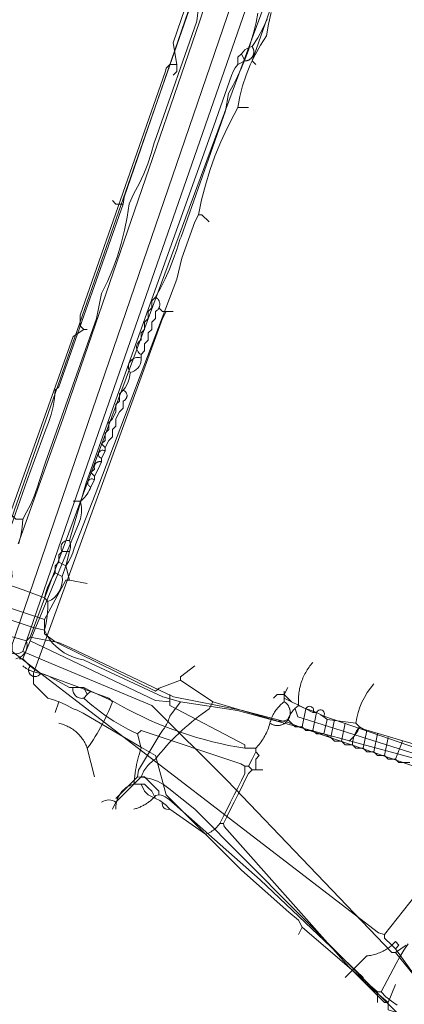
# Model space of a CAD drawing. Header units: inches. Extents: x 158416 to 160804, y 432611 to 437652.
# Tile 124 of 193: x 158468 to 158504, y 436233 to 436325. Entities that reach past the tile are written whole.
import ezdxf

# ---------------------------------------------------------------- set-up
doc = ezdxf.new("R2010")
doc.units = ezdxf.units.IN
doc.header["$MEASUREMENT"] = 0
doc.linetypes.add('COPIER_315', pattern=[0])
doc.linetypes.add('DASHDOT', pattern=[0])
for name, color, linetype in [('4.1-RIOOL-BESTAAND', 251, 'Continuous'), ('4.2-K&L-LAAGSPANNING', 10, 'Continuous'), ('4.2-K&L-LAGEDRUK GAS', 42, 'Continuous'), ('4.2-K&L-MIDDENSPANNING', 10, 'Continuous'), ('4.2-K&L-SIGNAAL KPN', 94, 'Continuous'), ('4.2-K&L-SIGNAAL UPC', 222, 'Continuous'), ('4.2-K&L-WATERLEIDING', 150, 'Continuous')]:
    doc.layers.add(name, color=color, linetype=linetype)

msp = doc.modelspace()

# ---------------------------------------------------------------- linework, layer by layer
at = {"layer": '4.1-RIOOL-BESTAAND', "color": 2, "linetype": 'COPIER_315', "lineweight": 0, "ltscale": 5}
for points in [[(158507, 436232.333, 0), (158502.667, 436238.333, 0), (158502.333, 436238.667, 0), (158501.667, 436239.333, 0), (158501.667, 436239.667, 0), (158501.102, 436239.82, 0), (158467, 436266, 0), (158467, 436266.667, 0), (158487.433, 436326.3, 0), (158495.333, 436349.333, 0), (158495.4, 436349.633, 0), (158496.882, 436353.696, 0), (158497, 436354.667, 0)], [(158501.667, 436239.667, 0), (158509.333, 436249.333, 0)], [(158498, 436235.667, 0), (158500, 436237.667, 0), (158500.122, 436237.68, 0), (158500.244, 436237.696, 0), (158500.365, 436237.717, 0), (158500.486, 436237.74, 0), (158500.606, 436237.768, 0), (158500.724, 436237.799, 0), (158500.842, 436237.834, 0), (158500.959, 436237.872, 0), (158501.075, 436237.913, 0), (158501.189, 436237.958, 0), (158501.302, 436238.007, 0), (158501.414, 436238.058, 0), (158501.523, 436238.113, 0), (158501.632, 436238.172, 0), (158501.738, 436238.233, 0), (158501.842, 436238.298, 0), (158501.945, 436238.366, 0), (158502.045, 436238.437, 0), (158502.144, 436238.51, 0), (158502.24, 436238.587, 0), (158502.333, 436238.667, 0), (158502.667, 436239, 0), (158503, 436238.667, 0), (158502.667, 436238.333, 0)]]:
    msp.add_polyline3d(points, dxfattribs=at)
at = {"layer": '4.2-K&L-LAAGSPANNING', "linetype": 'DASHDOT', "lineweight": 0, "ltscale": 2}
for p, q in [((158472.667, 436280), (158473.333, 436280)), ((158474, 436262), (158473.667, 436262.667)), ((158502, 436233.333), (158502.667, 436235))]:
    msp.add_line(p, q, dxfattribs=at)
for points in [[(158482, 436319.667, 0), (158482.333, 436320, 0), (158482.333, 436320.667, 0), (158482, 436322.667, 0), (158491.1, 436349.3, 0), (158491.433, 436350.3, 0), (158491.516, 436350.522, 0), (158491.615, 436350.737, 0), (158491.729, 436350.945, 0), (158491.858, 436351.144, 0), (158492, 436351.333, 0)], [(158474.333, 436281.333, 0), (158474.667, 436282, 0), (158474.667, 436282.333, 0), (158475, 436283, 0), (158475.333, 436283.667, 0), (158475.333, 436284, 0), (158475.667, 436284.667, 0), (158475.667, 436285, 0), (158475.333, 436285.333, 0), (158475.667, 436285.667, 0), (158475.667, 436286.333, 0), (158476, 436286.667, 0), (158476, 436287.333, 0), (158476.333, 436287.667, 0), (158476.667, 436288.333, 0), (158476.667, 436289, 0), (158477, 436289.333, 0), (158477, 436290, 0), (158477.333, 436290.333, 0), (158477.519, 436290.575, 0), (158477.676, 436290.835, 0), (158477.805, 436291.112, 0), (158477.902, 436291.4, 0), (158477.968, 436291.697, 0), (158478, 436292, 0), (158478.195, 436292.056, 0), (158478.378, 436292.142, 0), (158478.545, 436292.257, 0), (158478.691, 436292.397, 0), (158478.812, 436292.559, 0), (158478.906, 436292.739, 0), (158478.969, 436292.931, 0), (158479.001, 436293.131, 0), (158479, 436293.333, 0), (158479, 436293.667, 0), (158478.892, 436293.733, 0), (158478.796, 436293.816, 0), (158478.717, 436293.915, 0), (158478.655, 436294.025, 0), (158478.612, 436294.145, 0), (158478.591, 436294.27, 0), (158478.591, 436294.397, 0), (158478.612, 436294.522, 0), (158478.655, 436294.641, 0), (158478.717, 436294.752, 0), (158478.796, 436294.85, 0), (158478.892, 436294.934, 0), (158479, 436295, 0), (158479, 436295.667, 0), (158479.333, 436296, 0), (158479.333, 436296.667, 0), (158479.667, 436297, 0), (158479.667, 436297.667, 0), (158480, 436298, 0), (158480, 436298.667, 0), (158480.333, 436299, 0), (158480.807, 436299.851, 0), (158481.244, 436300.721, 0), (158481.642, 436301.609, 0), (158482.001, 436302.514, 0), (158482.321, 436303.434, 0), (158482.6, 436304.367, 0), (158482.733, 436304.633, 0), (158486.865, 436316.356, 0), (158487.135, 436317.977, 0), (158487.57, 436318.753, 0), (158487.974, 436319.546, 0), (158488.345, 436320.354, 0), (158488.683, 436321.176, 0), (158488.989, 436322.011, 0), (158489.26, 436322.858, 0), (158489.497, 436323.715, 0), (158489.7, 436324.581, 0), (158489.868, 436325.454, 0)], [(158473.667, 436296, 0), (158473.333, 436296.333, 0), (158473.333, 436297.333, 0), (158481.267, 436320.033, 0), (158481.333, 436320.333, 0), (158481.667, 436320.667, 0), (158482.333, 436320.667, 0)], [(158479, 436293.667, 0), (158479.333, 436294, 0), (158479.333, 436294.667, 0), (158479.667, 436295, 0), (158479.667, 436295.667, 0), (158480, 436296, 0), (158480, 436296.667, 0), (158480.333, 436297, 0), (158480.333, 436297.667, 0), (158480.382, 436297.693, 0), (158480.428, 436297.723, 0), (158480.472, 436297.756, 0), (158480.513, 436297.793, 0), (158480.551, 436297.832, 0), (158480.587, 436297.874, 0), (158480.619, 436297.918, 0), (158480.648, 436297.965, 0), (158480.674, 436298.014, 0), (158480.695, 436298.064, 0), (158480.713, 436298.116, 0), (158480.727, 436298.17, 0), (158480.737, 436298.224, 0), (158480.743, 436298.278, 0), (158480.745, 436298.333, 0), (158480.743, 436298.388, 0), (158480.737, 436298.443, 0), (158480.727, 436298.497, 0), (158480.713, 436298.55, 0), (158480.695, 436298.602, 0), (158480.674, 436298.653, 0), (158480.648, 436298.702, 0), (158480.619, 436298.748, 0), (158480.587, 436298.793, 0), (158480.551, 436298.835, 0), (158480.513, 436298.874, 0), (158480.472, 436298.911, 0), (158480.428, 436298.944, 0), (158480.382, 436298.974, 0), (158480.333, 436299, 0)], [(158464, 436271, 0), (158464.451, 436272.304, 0), (158472.667, 436295.333, 0), (158473.667, 436296, 0), (158474, 436296, 0)], [(158475.667, 436285, 0), (158476, 436285.667, 0), (158476.333, 436286, 0), (158476.333, 436286.667, 0), (158476.667, 436287, 0), (158476.667, 436287.667, 0), (158477, 436288.333, 0), (158477.333, 436288.667, 0), (158477.333, 436289.333, 0), (158477.377, 436289.35, 0), (158477.419, 436289.371, 0), (158477.46, 436289.395, 0), (158477.497, 436289.423, 0), (158477.533, 436289.454, 0), (158477.565, 436289.488, 0), (158477.594, 436289.525, 0), (158477.62, 436289.564, 0), (158477.642, 436289.606, 0), (158477.66, 436289.649, 0), (158477.675, 436289.694, 0), (158477.685, 436289.74, 0), (158477.692, 436289.786, 0), (158477.694, 436289.833, 0), (158477.692, 436289.88, 0), (158477.685, 436289.927, 0), (158477.675, 436289.973, 0), (158477.66, 436290.017, 0), (158477.642, 436290.061, 0), (158477.62, 436290.102, 0), (158477.594, 436290.141, 0), (158477.565, 436290.178, 0), (158477.533, 436290.212, 0), (158477.497, 436290.244, 0), (158477.46, 436290.271, 0), (158477.419, 436290.296, 0), (158477.377, 436290.316, 0), (158477.333, 436290.333, 0)], [(158474.667, 436282.333, 0), (158474.333, 436282.667, 0), (158474.667, 436283, 0), (158474.66, 436283.023, 0), (158474.654, 436283.046, 0), (158474.649, 436283.069, 0), (158474.645, 436283.093, 0), (158474.642, 436283.116, 0), (158474.64, 436283.14, 0), (158474.64, 436283.164, 0), (158474.64, 436283.188, 0), (158474.642, 436283.211, 0), (158474.644, 436283.235, 0), (158474.648, 436283.259, 0), (158474.652, 436283.282, 0), (158474.658, 436283.305, 0), (158474.665, 436283.328, 0), (158474.673, 436283.35, 0), (158474.682, 436283.373, 0), (158474.691, 436283.394, 0), (158474.702, 436283.416, 0), (158474.714, 436283.436, 0), (158474.726, 436283.456, 0), (158474.74, 436283.476, 0), (158474.754, 436283.495, 0), (158474.77, 436283.513, 0), (158474.786, 436283.531, 0), (158474.803, 436283.548, 0), (158474.82, 436283.564, 0), (158474.838, 436283.579, 0), (158474.857, 436283.593, 0), (158474.877, 436283.607, 0), (158474.897, 436283.62, 0), (158474.918, 436283.631, 0), (158474.939, 436283.642, 0), (158474.961, 436283.652, 0), (158474.983, 436283.661, 0), (158475.005, 436283.668, 0), (158475.028, 436283.675, 0), (158475.051, 436283.681, 0), (158475.075, 436283.686, 0), (158475.098, 436283.689, 0), (158475.122, 436283.692, 0), (158475.146, 436283.693, 0), (158475.17, 436283.694, 0), (158475.193, 436283.693, 0), (158475.217, 436283.691, 0), (158475.241, 436283.688, 0), (158475.264, 436283.685, 0), (158475.288, 436283.68, 0), (158475.311, 436283.674, 0), (158475.333, 436283.667, 0)], [(158468, 436265.333, 0), (158468.667, 436267, 0), (158473.233, 436278.033, 0), (158473.302, 436278.203, 0), (158473.36, 436278.377, 0), (158473.406, 436278.554, 0), (158473.44, 436278.734, 0), (158473.461, 436278.916, 0), (158473.471, 436279.099, 0), (158473.468, 436279.282, 0), (158473.452, 436279.465, 0), (158473.425, 436279.646, 0), (158473.385, 436279.824, 0), (158473.333, 436280, 0), (158473.481, 436280.116, 0), (158473.622, 436280.241, 0), (158473.753, 436280.375, 0), (158473.876, 436280.517, 0), (158473.989, 436280.668, 0), (158474.091, 436280.825, 0), (158474.183, 436280.989, 0), (158474.264, 436281.159, 0), (158474.333, 436281.333, 0), (158474.272, 436281.354, 0), (158474.215, 436281.386, 0), (158474.164, 436281.426, 0), (158474.121, 436281.475, 0), (158474.086, 436281.53, 0), (158474.062, 436281.59, 0), (158474.048, 436281.653, 0), (158474.045, 436281.718, 0), (158474.053, 436281.782, 0), (158474.071, 436281.845, 0), (158474.101, 436281.903, 0), (158474.139, 436281.955, 0), (158474.186, 436282, 0), (158474.24, 436282.037, 0), (158474.299, 436282.063, 0), (158474.362, 436282.08, 0), (158474.426, 436282.085, 0), (158474.491, 436282.08, 0), (158474.554, 436282.063, 0), (158474.613, 436282.037, 0), (158474.667, 436282, 0)], [(158481.667, 436261.333, 0), (158480.359, 436261.461, 0), (158468.667, 436267, 0)], [(158489.667, 436257, 0), (158488.667, 436257, 0), (158487.904, 436257.129, 0), (158487.145, 436257.274, 0), (158486.39, 436257.436, 0), (158485.638, 436257.614, 0), (158484.89, 436257.809, 0), (158484.146, 436258.021, 0), (158483.408, 436258.249, 0), (158482.674, 436258.493, 0), (158481.947, 436258.754, 0), (158481.225, 436259.03, 0), (158480.509, 436259.322, 0), (158479.8, 436259.63, 0), (158479.098, 436259.954, 0), (158478.403, 436260.293, 0), (158477.716, 436260.647, 0), (158477.037, 436261.016, 0), (158476.367, 436261.4, 0), (158474.333, 436262.333, 0), (158473.667, 436262.667, 0), (158472.333, 436262.667, 0), (158470.367, 436263.733, 0), (158469.667, 436264, 0), (158469.397, 436264.147, 0), (158469.137, 436264.309, 0), (158468.886, 436264.487, 0), (158468.646, 436264.679, 0), (158468.418, 436264.884, 0), (158468.203, 436265.103, 0), (158468, 436265.333, 0), (158467.667, 436265.333, 0)], [(158490.333, 436255, 0), (158489.667, 436255, 0), (158489.333, 436255, 0), (158489, 436255.333, 0), (158488.667, 436255.333, 0), (158488.3, 436255.567, 0), (158479, 436258.667, 0), (158478.667, 436258.333, 0), (158478.213, 436258.55, 0), (158477.766, 436258.779, 0), (158477.324, 436259.019, 0), (158476.889, 436259.271, 0), (158476.46, 436259.533, 0), (158476.038, 436259.807, 0), (158475.623, 436260.091, 0), (158475.216, 436260.386, 0), (158474.816, 436260.691, 0), (158474.425, 436261.006, 0), (158474.042, 436261.332, 0), (158473.667, 436261.667, 0), (158473.563, 436261.653, 0), (158473.459, 436261.651, 0), (158473.355, 436261.663, 0), (158473.254, 436261.687, 0), (158473.156, 436261.723, 0), (158473.063, 436261.771, 0), (158472.977, 436261.83, 0), (158472.899, 436261.899, 0), (158472.83, 436261.977, 0), (158472.771, 436262.063, 0), (158472.723, 436262.156, 0), (158472.687, 436262.254, 0), (158472.663, 436262.355, 0), (158472.651, 436262.459, 0), (158472.653, 436262.563, 0), (158472.667, 436262.667, 0)], [(158473.667, 436261.667, 0), (158474, 436262, 0), (158474.333, 436262.333, 0)], [(158488.667, 436257, 0), (158488.667, 436257.333, 0), (158481.667, 436261, 0), (158481.667, 436261.333, 0), (158481.667, 436262, 0)], [(158491, 436259.333, 0), (158491.046, 436259.303, 0), (158491.094, 436259.274, 0), (158491.143, 436259.248, 0), (158491.193, 436259.224, 0), (158491.244, 436259.203, 0), (158491.296, 436259.184, 0), (158491.348, 436259.167, 0), (158491.402, 436259.153, 0), (158491.456, 436259.141, 0), (158491.511, 436259.132, 0), (158491.566, 436259.125, 0), (158491.621, 436259.12, 0), (158491.676, 436259.119, 0), (158491.732, 436259.12, 0), (158491.787, 436259.123, 0), (158491.842, 436259.129, 0), (158491.897, 436259.137, 0), (158491.951, 436259.148, 0), (158492.005, 436259.162, 0), (158492.058, 436259.178, 0), (158492.11, 436259.196, 0), (158492.161, 436259.217, 0), (158492.212, 436259.24, 0), (158492.261, 436259.265, 0), (158492.309, 436259.293, 0), (158492.356, 436259.323, 0), (158492.401, 436259.355, 0), (158492.445, 436259.389, 0), (158492.487, 436259.425, 0), (158492.527, 436259.462, 0), (158492.566, 436259.502, 0), (158492.603, 436259.543, 0), (158492.637, 436259.587, 0), (158492.67, 436259.631, 0), (158492.701, 436259.677, 0), (158492.729, 436259.725, 0), (158492.756, 436259.773, 0), (158492.78, 436259.823, 0), (158492.802, 436259.874, 0), (158492.821, 436259.926, 0), (158492.838, 436259.979, 0), (158492.852, 436260.032, 0), (158492.865, 436260.086, 0), (158492.874, 436260.141, 0), (158492.881, 436260.196, 0), (158492.886, 436260.251, 0), (158492.888, 436260.306, 0), (158492.887, 436260.362, 0), (158492.884, 436260.417, 0), (158492.878, 436260.472, 0), (158492.87, 436260.527, 0), (158492.859, 436260.581, 0), (158492.846, 436260.635, 0), (158492.83, 436260.688, 0), (158492.812, 436260.74, 0), (158492.791, 436260.792, 0), (158492.769, 436260.842, 0), (158492.743, 436260.892, 0), (158492.716, 436260.94, 0), (158492.686, 436260.987, 0), (158492.655, 436261.032, 0), (158492.621, 436261.076, 0), (158492.585, 436261.118, 0), (158492.547, 436261.159, 0), (158492.508, 436261.197, 0), (158492.467, 436261.234, 0), (158492.424, 436261.269, 0), (158492.379, 436261.302, 0), (158492.333, 436261.333, 0), (158492.333, 436261.667, 0), (158492.333, 436262.333, 0)], [(158489, 436255.333, 0), (158489.333, 436256, 0), (158489.667, 436256.667, 0), (158489.667, 436257, 0), (158489.776, 436257.117, 0), (158489.882, 436257.236, 0), (158489.984, 436257.359, 0), (158490.083, 436257.484, 0), (158490.178, 436257.613, 0), (158490.269, 436257.744, 0), (158490.356, 436257.878, 0), (158490.44, 436258.014, 0), (158490.519, 436258.153, 0), (158490.594, 436258.294, 0), (158490.665, 436258.437, 0), (158490.732, 436258.582, 0), (158490.794, 436258.729, 0), (158490.852, 436258.878, 0), (158490.906, 436259.028, 0), (158490.955, 436259.18, 0), (158491, 436259.333, 0), (158491.03, 436259.452, 0), (158491.065, 436259.57, 0), (158491.103, 436259.687, 0), (158491.146, 436259.802, 0), (158491.193, 436259.915, 0), (158491.244, 436260.027, 0), (158491.299, 436260.137, 0), (158491.357, 436260.245, 0), (158491.42, 436260.35, 0), (158491.486, 436260.454, 0), (158491.556, 436260.555, 0), (158491.63, 436260.653, 0), (158491.706, 436260.749, 0), (158491.787, 436260.841, 0), (158491.87, 436260.931, 0), (158491.957, 436261.018, 0), (158492.047, 436261.102, 0), (158492.14, 436261.183, 0), (158492.235, 436261.26, 0), (158492.333, 436261.333, 0)], [(158514, 436254, 0), (158513.333, 436254, 0), (158513, 436254.333, 0), (158512.667, 436254.333, 0), (158512.688, 436254.42, 0), (158512.694, 436254.51, 0), (158512.684, 436254.599, 0), (158512.66, 436254.685, 0), (158512.622, 436254.766, 0), (158512.57, 436254.84, 0), (158512.506, 436254.903, 0), (158512.433, 436254.955, 0), (158512.352, 436254.993, 0), (158512.266, 436255.018, 0), (158512.177, 436255.027, 0), (158512.087, 436255.021, 0), (158512, 436255, 0), (158510.02, 436255.14, 0), (158496, 436260, 0), (158495.333, 436260.333, 0), (158495, 436260.333, 0), (158494.333, 436260.667, 0), (158492.333, 436261.667, 0)], [(158476.667, 436251.333, 0), (158476.661, 436251.444, 0), (158476.661, 436251.556, 0), (158476.666, 436251.667, 0), (158476.677, 436251.777, 0), (158476.693, 436251.887, 0), (158476.715, 436251.996, 0), (158476.742, 436252.104, 0), (158476.775, 436252.21, 0), (158476.813, 436252.315, 0), (158476.856, 436252.417, 0), (158476.904, 436252.518, 0), (158476.956, 436252.615, 0), (158477.014, 436252.71, 0), (158477.077, 436252.802, 0), (158477.143, 436252.891, 0), (158477.215, 436252.977, 0), (158477.29, 436253.058, 0), (158477.369, 436253.136, 0), (158477.452, 436253.21, 0), (158477.539, 436253.28, 0), (158477.629, 436253.345, 0), (158477.722, 436253.406, 0), (158477.818, 436253.462, 0), (158477.917, 436253.513, 0), (158478.018, 436253.559, 0), (158478.121, 436253.6, 0), (158478.226, 436253.636, 0), (158478.333, 436253.667, 0), (158478.354, 436253.928, 0), (158478.38, 436254.189, 0), (158478.411, 436254.449, 0), (158478.447, 436254.709, 0), (158478.489, 436254.968, 0), (158478.535, 436255.226, 0), (158478.587, 436255.483, 0), (158478.643, 436255.739, 0), (158478.705, 436255.994, 0), (158478.771, 436256.248, 0), (158478.842, 436256.5, 0), (158478.919, 436256.751, 0), (158479, 436257, 0), (158478.667, 436258.333, 0)], [(158489.667, 436255, 0), (158489.667, 436256, 0), (158490, 436256.333, 0), (158489.667, 436256.667, 0)], [(158478.333, 436253.667, 0), (158479.333, 436253.667, 0), (158479.667, 436253.333, 0), (158480, 436253, 0), (158480.333, 436252.333, 0), (158480.474, 436252.273, 0), (158480.612, 436252.206, 0), (158480.747, 436252.133, 0), (158480.878, 436252.053, 0), (158481.005, 436251.967, 0), (158481.127, 436251.875, 0), (158481.245, 436251.777, 0), (158481.358, 436251.674, 0), (158481.467, 436251.565, 0), (158481.569, 436251.452, 0), (158481.667, 436251.333, 0), (158485, 436249, 0), (158485.133, 436249.048, 0), (158485.263, 436249.104, 0), (158485.39, 436249.166, 0), (158485.513, 436249.235, 0), (158485.633, 436249.31, 0), (158485.748, 436249.392, 0), (158485.859, 436249.48, 0), (158485.964, 436249.573, 0), (158486.065, 436249.672, 0), (158486.16, 436249.777, 0), (158486.25, 436249.886, 0), (158486.333, 436250, 0), (158486.667, 436250.667, 0), (158487, 436251.333, 0), (158487.333, 436252, 0), (158487.667, 436252.667, 0), (158488, 436253.333, 0), (158488.333, 436254, 0), (158488.667, 436254.667, 0), (158488.667, 436255.333, 0)], [(158486.667, 436250, 0), (158487, 436250.667, 0), (158487.333, 436251.333, 0), (158487.667, 436252, 0), (158488, 436252.667, 0), (158488.333, 436253.333, 0), (158488.667, 436254, 0), (158489, 436254.667, 0), (158489.333, 436255, 0)], [(158480.333, 436252.333, 0), (158479.667, 436252.667, 0), (158479.333, 436253, 0), (158479, 436253.667, 0)], [(158502, 436233, 0), (158502, 436233.333, 0), (158501.667, 436233.333, 0), (158498.333, 436236.667, 0), (158486.749, 436249.735, 0), (158486.667, 436250, 0), (158486.333, 436250, 0)]]:
    msp.add_polyline3d(points, dxfattribs=at)
for centre, radius, start, end in [((158478.704, 436292.514), 0.871, 70.1308, 216.12353), ((158475.426, 436284.371), 0.382, 50.8747, 255.98261), ((158469.128, 436264.276), 0.605, 139.77068, 332.85726), ((158494.685, 436260.536), 0.375, 327.19838, 159.67571), ((158495.685, 436260.204), 0.375, 327.15368, 159.74559), ((158496.664, 436259.961), 2.837, 306.05031, 340.21409), ((158481.5, 436251.833), 0.527, 161.55106, 288.42796)]:
    msp.add_arc(centre, radius, start, end, dxfattribs=at)
at = {"layer": '4.2-K&L-LAGEDRUK GAS', "linetype": 'Continuous', "lineweight": 0, "ltscale": 15}
for p, q in [((158471, 436260.333), (158471.333, 436261.333)), ((158493.667, 436239.667), (158494, 436240.333)), ((158501, 436233.333), (158501, 436234.333))]:
    msp.add_line(p, q, dxfattribs=at)
for points in [[(158465.667, 436268.333, 0), (158466.1, 436270.3, 0), (158467, 436273, 0), (158466.667, 436277, 0), (158468.4, 436281.967, 0), (158470.1, 436286.633, 0), (158470.397, 436287.34, 0), (158470.636, 436288.068, 0), (158470.817, 436288.813, 0), (158470.939, 436289.569, 0), (158471, 436290.333, 0), (158471.333, 436290.667, 0), (158477.333, 436307.667, 0), (158477.433, 436308.3, 0), (158484.667, 436329.333, 0), (158485, 436330.333, 0), (158491.333, 436348.333, 0), (158491.667, 436348.667, 0), (158491.667, 436349.667, 0)], [(158489.667, 436320.667, 0), (158489.333, 436321, 0), (158498, 436345.667, 0)], [(158477.333, 436307.667, 0), (158476.667, 436307.667, 0), (158476.333, 436308, 0)], [(158482, 436297.667, 0), (158481, 436297.667, 0), (158480.667, 436298, 0)], [(158502.849, 436233.081, 0), (158502.303, 436233.447, 0), (158501.796, 436233.866, 0), (158501.333, 436234.333, 0), (158501, 436234.333, 0), (158494, 436240.333, 0), (158493.667, 436241, 0), (158492.743, 436241.75, 0), (158488.333, 436245.667, 0), (158481.333, 436252.667, 0), (158480.333, 436256.333, 0), (158479.051, 436257.077, 0), (158473.615, 436260.257, 0), (158473.317, 436260.432, 0), (158472.999, 436260.569, 0), (158472.667, 436260.667, 0), (158472.117, 436260.99, 0), (158471.542, 436261.265, 0), (158470.946, 436261.492, 0), (158470.333, 436261.667, 0), (158469, 436263, 0), (158469, 436264, 0), (158481, 436297, 0), (158481.333, 436297.667, 0)], [(158508.333, 436255, 0), (158508.049, 436255.165, 0), (158507.759, 436255.32, 0), (158507.465, 436255.467, 0), (158507.167, 436255.604, 0), (158506.864, 436255.733, 0), (158506.558, 436255.852, 0), (158506.248, 436255.962, 0), (158505.935, 436256.062, 0), (158505.619, 436256.152, 0), (158505.3, 436256.233, 0), (158493.583, 436259.917, 0), (158493.333, 436260.667, 0)], [(158501.333, 436234.333, 0), (158502.733, 436236.967, 0), (158503.069, 436237.6, 0), (158503.448, 436238.207, 0), (158503.871, 436238.786, 0)]]:
    msp.add_polyline3d(points, dxfattribs=at)
at = {"layer": '4.2-K&L-MIDDENSPANNING', "linetype": 'Continuous', "lineweight": 0, "ltscale": 1.75}
for p, q in [((158468.333, 436267), (158466, 436267.667)), ((158493, 436261.333), (158492.333, 436262))]:
    msp.add_line(p, q, dxfattribs=at)
for points in [[(158467.333, 436265.333, 0), (158467.544, 436265.393, 0), (158467.742, 436265.487, 0), (158467.921, 436265.613, 0), (158468.077, 436265.766, 0), (158468.204, 436265.944, 0), (158468.301, 436266.141, 0), (158468.363, 436266.35, 0), (158468.39, 436266.568, 0), (158468.38, 436266.786, 0), (158468.333, 436267, 0), (158468.667, 436267.333, 0), (158498.667, 436348.333, 0)], [(158467.567, 436276.033, 0), (158471.733, 436287.633, 0), (158484.433, 436324.633, 0), (158488.333, 436336.667, 0)], [(158513.333, 436253.333, 0), (158508.641, 436253.872, 0), (158493.967, 436258.9, 0), (158492.7, 436259.4, 0), (158488.308, 436260.539, 0), (158482.026, 436261.795, 0), (158473.033, 436266.067, 0), (158472.367, 436266.4, 0), (158471.315, 436266.857, 0), (158468.667, 436267.333, 0)], [(158474, 436257, 0), (158474.192, 436257.267, 0), (158474.379, 436257.538, 0), (158474.561, 436257.812, 0), (158474.738, 436258.09, 0), (158474.91, 436258.371, 0), (158475.077, 436258.654, 0), (158475.238, 436258.941, 0), (158475.394, 436259.231, 0), (158475.545, 436259.524, 0), (158475.69, 436259.819, 0), (158475.83, 436260.117, 0), (158475.964, 436260.418, 0), (158476.093, 436260.721, 0), (158476.216, 436261.026, 0), (158476.333, 436261.333, 0), (158476, 436261.667, 0), (158469.971, 436263.882, 0), (158469.029, 436264.118, 0), (158468.905, 436264.157, 0), (158468.782, 436264.201, 0), (158468.662, 436264.252, 0), (158468.544, 436264.308, 0), (158468.429, 436264.369, 0), (158468.316, 436264.436, 0), (158468.207, 436264.508, 0), (158468.102, 436264.585, 0), (158468, 436264.667, 0)], [(158491.333, 436261.667, 0), (158491.667, 436262, 0), (158492.333, 436262, 0), (158492.667, 436262.667, 0)], [(158474.667, 436254.333, 0), (158474, 436257, 0), (158473.958, 436257.112, 0), (158473.912, 436257.222, 0), (158473.863, 436257.331, 0), (158473.81, 436257.438, 0), (158473.754, 436257.543, 0), (158473.694, 436257.646, 0), (158473.631, 436257.748, 0), (158473.564, 436257.847, 0), (158473.495, 436257.944, 0), (158473.422, 436258.038, 0), (158473.346, 436258.131, 0), (158473.267, 436258.22, 0), (158473.186, 436258.307, 0), (158473.101, 436258.392, 0), (158473.014, 436258.473, 0), (158472.924, 436258.552, 0), (158472.832, 436258.627, 0), (158472.737, 436258.7, 0), (158472.64, 436258.769, 0), (158472.541, 436258.835, 0), (158472.439, 436258.898, 0), (158472.336, 436258.958, 0), (158472.23, 436259.014, 0), (158472.123, 436259.067, 0), (158472.014, 436259.116, 0), (158471.904, 436259.161, 0), (158471.792, 436259.203, 0), (158471.679, 436259.241, 0), (158471.565, 436259.276, 0), (158471.45, 436259.306, 0), (158471.333, 436259.333, 0)]]:
    msp.add_polyline3d(points, dxfattribs=at)
at = {"layer": '4.2-K&L-SIGNAAL KPN', "linetype": 'Continuous', "lineweight": 0, "ltscale": 1.75}
for p, q in [((158488.667, 436321), (158488.333, 436321.667)), ((158471.667, 436275.333), (158472.333, 436275.333)), ((158472, 436274), (158471.333, 436274.333)), ((158471.667, 436273), (158471, 436273.333))]:
    msp.add_line(p, q, dxfattribs=at)
for points in [[(158470, 436268, 0), (158468.967, 436268.233, 0), (158465.667, 436269.333, 0), (158465, 436270, 0), (158465, 436270.333, 0), (158464.667, 436270.667, 0), (158464.667, 436272, 0), (158483.9, 436327.033, 0), (158484.333, 436329, 0), (158492.333, 436349.333, 0), (158492.308, 436349.748, 0), (158492.339, 436350.162, 0), (158492.426, 436350.569, 0), (158492.567, 436350.96, 0), (158492.76, 436351.328, 0), (158493, 436351.667, 0)], [(158466.333, 436272.333, 0), (158468.033, 436271.767, 0), (158470, 436271, 0), (158470.333, 436270.667, 0), (158470.651, 436270.835, 0), (158470.938, 436271.053, 0), (158471.187, 436271.313, 0), (158471.39, 436271.611, 0), (158471.543, 436271.937, 0), (158471.641, 436272.283, 0), (158471.683, 436272.64, 0), (158471.667, 436273, 0), (158472, 436274, 0), (158472.333, 436275.333, 0), (158472.396, 436275.528, 0), (158472.428, 436275.731, 0), (158472.428, 436275.936, 0), (158472.396, 436276.138, 0), (158472.333, 436276.333, 0), (158473.9, 436281.7, 0), (158485.767, 436314.967, 0), (158487.433, 436319.633, 0), (158487.58, 436320, 0), (158487.77, 436320.346, 0), (158488, 436320.667, 0), (158488, 436321.333, 0), (158488.333, 436321.667, 0), (158488.49, 436321.856, 0), (158488.672, 436322.02, 0), (158488.877, 436322.156, 0), (158489.099, 436322.262, 0), (158489.333, 436322.333, 0), (158489.858, 436323.154, 0), (158490.323, 436324.01, 0), (158490.727, 436324.897, 0)], [(158488, 436320.667, 0), (158488.667, 436321, 0), (158488.7, 436321.001, 0), (158488.732, 436321.003, 0), (158488.765, 436321.006, 0), (158488.798, 436321.011, 0), (158488.83, 436321.017, 0), (158488.862, 436321.024, 0), (158488.894, 436321.032, 0), (158488.926, 436321.042, 0), (158488.957, 436321.053, 0), (158488.987, 436321.065, 0), (158489.017, 436321.078, 0), (158489.047, 436321.093, 0), (158489.076, 436321.108, 0), (158489.104, 436321.125, 0), (158489.132, 436321.143, 0), (158489.159, 436321.162, 0), (158489.185, 436321.182, 0), (158489.21, 436321.203, 0), (158489.235, 436321.225, 0), (158489.258, 436321.248, 0), (158489.281, 436321.272, 0), (158489.303, 436321.296, 0), (158489.324, 436321.322, 0), (158489.343, 436321.348, 0), (158489.362, 436321.376, 0), (158489.38, 436321.403, 0), (158489.396, 436321.432, 0), (158489.411, 436321.461, 0), (158489.425, 436321.491, 0), (158489.438, 436321.521, 0), (158489.45, 436321.552, 0), (158489.461, 436321.583, 0), (158489.47, 436321.615, 0), (158489.478, 436321.647, 0), (158489.485, 436321.679, 0), (158489.49, 436321.711, 0), (158489.494, 436321.744, 0), (158489.497, 436321.777, 0), (158489.499, 436321.81, 0), (158489.499, 436321.842, 0), (158489.498, 436321.875, 0), (158489.496, 436321.908, 0), (158489.492, 436321.941, 0), (158489.488, 436321.974, 0), (158489.481, 436322.006, 0), (158489.474, 436322.038, 0), (158489.465, 436322.07, 0), (158489.455, 436322.101, 0), (158489.444, 436322.132, 0), (158489.432, 436322.163, 0), (158489.418, 436322.193, 0), (158489.404, 436322.222, 0), (158489.388, 436322.251, 0), (158489.371, 436322.279, 0), (158489.353, 436322.307, 0), (158489.333, 436322.333, 0)], [(158472.333, 436276.333, 0), (158472.224, 436276.348, 0), (158472.114, 436276.343, 0), (158472.006, 436276.32, 0), (158471.903, 436276.279, 0), (158471.809, 436276.221, 0), (158471.727, 436276.148, 0), (158471.658, 436276.061, 0), (158471.605, 436275.965, 0), (158471.569, 436275.86, 0), (158471.551, 436275.751, 0), (158471.553, 436275.641, 0), (158471.573, 436275.532, 0), (158471.611, 436275.429, 0), (158471.667, 436275.333, 0), (158471.333, 436275, 0), (158471.333, 436274.333, 0), (158471, 436274, 0), (158471, 436273.333, 0), (158470.738, 436272.896, 0), (158470.506, 436272.442, 0), (158470.305, 436271.973, 0), (158470.136, 436271.492, 0), (158470, 436271, 0), (158470.333, 436270.667, 0), (158470.334, 436270.127, 0), (158470.3, 436269.589, 0), (158470.234, 436269.053, 0), (158470.133, 436268.523, 0), (158470, 436268, 0), (158470.217, 436267.576, 0), (158470.474, 436267.176, 0), (158470.77, 436266.804, 0), (158471.102, 436266.463, 0), (158471.466, 436266.156, 0), (158471.858, 436265.887, 0), (158472.275, 436265.658, 0), (158472.713, 436265.471, 0), (158473.167, 436265.329, 0), (158473.633, 436265.233, 0), (158474.3, 436264.933, 0), (158481.026, 436261.795, 0), (158482.667, 436261.333, 0), (158487.977, 436260.532, 0), (158506.304, 436255.549, 0)], [(158476.667, 436252.333, 0), (158478.667, 436254.333, 0), (158478.767, 436254.967, 0), (158480.733, 436258.3, 0), (158481, 436258.667, 0), (158481.086, 436258.773, 0), (158481.168, 436258.883, 0), (158481.245, 436258.996, 0), (158481.316, 436259.113, 0), (158481.383, 436259.232, 0), (158481.444, 436259.355, 0), (158481.5, 436259.48, 0), (158481.55, 436259.607, 0), (158481.594, 436259.736, 0), (158481.633, 436259.867, 0), (158481.667, 436260, 0), (158482.667, 436261.333, 0)], [(158512.083, 436223.078, 0), (158484, 436251.333, 0), (158481.596, 436253.251, 0), (158481.084, 436253.63, 0), (158480.523, 436253.933, 0), (158479.925, 436254.154, 0), (158479.302, 436254.288, 0), (158478.667, 436254.333, 0)]]:
    msp.add_polyline3d(points, dxfattribs=at)
at = {"layer": '4.2-K&L-SIGNAAL UPC', "linetype": 'Continuous', "lineweight": 0, "ltscale": 1.75}
for p, q in [((158488, 436316.667), (158489, 436316.667)), ((158474, 436272.333), (158472.333, 436272.667)), ((158470, 436269), (158466, 436270.333)), ((158494, 436259), (158494.333, 436260.667)), ((158495, 436258.667), (158495.333, 436260.333)), ((158496, 436258.333), (158496.333, 436259.667)), ((158496.667, 436258), (158497, 436259.667)), ((158497.667, 436257.667), (158498, 436259.333)), ((158499.667, 436257), (158500, 436258.667)), ((158500.667, 436256.667), (158501, 436258.333)), ((158501.667, 436256.333), (158502, 436258)), ((158502.667, 436256), (158503.333, 436257.667))]:
    msp.add_line(p, q, dxfattribs=at)
for points in [[(158467.625, 436276.071, 0), (158467.806, 436276.815, 0), (158467.931, 436277.571, 0), (158468, 436278.333, 0), (158468.333, 436279, 0), (158468.728, 436279.721, 0), (158469.066, 436280.469, 0), (158469.346, 436281.242, 0), (158469.567, 436282.033, 0), (158470.1, 436283.633, 0), (158474.865, 436297.023, 0), (158475.333, 436299.333, 0), (158475.879, 436300.465, 0), (158476.366, 436301.624, 0), (158476.795, 436302.805, 0), (158477.164, 436304.006, 0), (158477.471, 436305.225, 0), (158477.717, 436306.457, 0), (158477.9, 436307.7, 0), (158478.333, 436308.667, 0), (158478.814, 436309.563, 0), (158479.246, 436310.483, 0), (158479.627, 436311.426, 0), (158479.956, 436312.388, 0), (158480.233, 436313.367, 0), (158480.433, 436313.967, 0), (158484.205, 436324.692, 0), (158484.333, 436326, 0)], [(158491.1, 436325.512, 0), (158490.858, 436324.428, 0), (158490.667, 436323.333, 0), (158490.108, 436322.463, 0), (158489.606, 436321.559, 0), (158489.162, 436320.625, 0), (158488.778, 436319.665, 0), (158488.455, 436318.683, 0), (158488.196, 436317.682, 0), (158488, 436316.667, 0), (158487.667, 436316, 0), (158487.014, 436314.737, 0), (158486.418, 436313.447, 0), (158485.88, 436312.131, 0), (158485.402, 436310.792, 0), (158484.984, 436309.433, 0), (158484.628, 436308.057, 0), (158484.333, 436306.667, 0), (158484, 436306, 0), (158482.802, 436302.644, 0), (158482.333, 436300.667, 0), (158474.733, 436280.633, 0), (158472.767, 436275.633, 0), (158472.641, 436275.197, 0), (158472.47, 436274.776, 0), (158472.255, 436274.376, 0), (158472, 436274, 0), (158472.333, 436272.667, 0), (158472, 436272.667, 0), (158470, 436269, 0), (158470, 436267.667, 0), (158470.967, 436266.933, 0), (158471.367, 436266.733, 0), (158480.333, 436262.333, 0), (158480.7, 436262.6, 0), (158482.667, 436263.333, 0), (158482.667, 436263.667, 0), (158484, 436264.667, 0)], [(158485.333, 436306, 0), (158484.667, 436306.667, 0), (158484.333, 436306.667, 0)], [(158468, 436278.333, 0), (158467.333, 436278.333, 0), (158466.667, 436279, 0)], [(158492.667, 436259.667, 0), (158492.704, 436259.765, 0), (158492.746, 436259.863, 0), (158492.791, 436259.959, 0), (158492.839, 436260.053, 0), (158492.891, 436260.145, 0), (158492.946, 436260.235, 0), (158493.005, 436260.323, 0), (158493.067, 436260.408, 0), (158493.132, 436260.492, 0), (158493.2, 436260.573, 0), (158493.271, 436260.651, 0), (158493.345, 436260.727, 0), (158493.421, 436260.8, 0), (158493.501, 436260.869, 0), (158493.582, 436260.936, 0), (158493.667, 436261, 0), (158493.655, 436261.144, 0), (158493.648, 436261.289, 0), (158493.644, 436261.433, 0), (158493.645, 436261.578, 0), (158493.65, 436261.723, 0), (158493.658, 436261.867, 0), (158493.671, 436262.011, 0), (158493.687, 436262.155, 0), (158493.708, 436262.298, 0), (158493.732, 436262.441, 0), (158493.76, 436262.582, 0), (158493.793, 436262.723, 0), (158493.829, 436262.863, 0), (158493.869, 436263.002, 0), (158493.913, 436263.14, 0), (158493.96, 436263.277, 0), (158494.012, 436263.412, 0), (158494.067, 436263.546, 0), (158494.126, 436263.678, 0), (158494.188, 436263.809, 0), (158494.254, 436263.937, 0), (158494.324, 436264.064, 0), (158494.397, 436264.189, 0), (158494.473, 436264.312, 0), (158494.553, 436264.432, 0), (158494.636, 436264.551, 0), (158494.722, 436264.667, 0), (158494.812, 436264.781, 0), (158494.904, 436264.892, 0), (158495, 436265, 0)], [(158482.667, 436263.333, 0), (158485.667, 436261.333, 0), (158491.633, 436259.567, 0), (158491.895, 436259.535, 0), (158492.157, 436259.542, 0), (158492.417, 436259.586, 0), (158492.667, 436259.667, 0), (158493.333, 436259, 0), (158494, 436259, 0), (158494.333, 436258.667, 0), (158495, 436258.667, 0), (158495.333, 436258.333, 0), (158496, 436258.333, 0), (158496.667, 436258, 0), (158497, 436257.667, 0), (158497.667, 436257.667, 0), (158498, 436257.333, 0), (158498.667, 436257.333, 0), (158499, 436257, 0), (158499.667, 436257, 0), (158500, 436256.667, 0), (158500.667, 436256.667, 0), (158501, 436256.333, 0), (158501.667, 436256.333, 0), (158502, 436256, 0), (158502.667, 436256, 0), (158503, 436255.667, 0), (158504, 436255.667, 0)], [(158476.333, 436251.333, 0), (158476.667, 436252, 0), (158479, 436254.333, 0), (158479.057, 436254.478, 0), (158479.121, 436254.619, 0), (158479.191, 436254.758, 0), (158479.267, 436254.893, 0), (158479.349, 436255.024, 0), (158479.437, 436255.152, 0), (158479.531, 436255.275, 0), (158479.631, 436255.394, 0), (158479.736, 436255.508, 0), (158479.846, 436255.617, 0), (158479.961, 436255.721, 0), (158480.081, 436255.82, 0), (158480.205, 436255.913, 0), (158480.333, 436256, 0), (158480.586, 436256.315, 0), (158480.845, 436256.625, 0), (158481.109, 436256.93, 0), (158481.379, 436257.231, 0), (158481.654, 436257.527, 0), (158481.934, 436257.818, 0), (158482.219, 436258.104, 0), (158482.51, 436258.384, 0), (158482.805, 436258.66, 0), (158483.105, 436258.93, 0), (158483.41, 436259.195, 0), (158483.719, 436259.454, 0), (158484.033, 436259.708, 0), (158484.352, 436259.957, 0), (158484.675, 436260.199, 0), (158485.002, 436260.436, 0), (158485.333, 436260.667, 0), (158485.667, 436261.333, 0)], [(158511.333, 436255.333, 0), (158499.7, 436258.767, 0), (158499.333, 436259, 0), (158499, 436259.333, 0), (158496.333, 436259.667, 0), (158496.139, 436259.826, 0), (158495.937, 436259.974, 0), (158495.726, 436260.111, 0), (158495.508, 436260.236, 0), (158495.284, 436260.348, 0), (158495.053, 436260.448, 0), (158494.817, 436260.534, 0), (158494.577, 436260.607, 0), (158494.333, 436260.667, 0), (158493.667, 436261, 0)], [(158479, 436254.333, 0), (158479.333, 436254.333, 0), (158480.667, 436253, 0), (158480.667, 436252.667, 0), (158480.867, 436252.624, 0), (158481.062, 436252.56, 0), (158481.249, 436252.476, 0), (158481.426, 436252.372, 0), (158481.591, 436252.25, 0), (158490.072, 436244.749, 0), (158499.667, 436235.667, 0), (158499.667, 436235.333, 0), (158502, 436233.333, 0), (158502, 436232.667, 0), (158503, 436232.333, 0), (158510.083, 436224.743, 0), (158513.667, 436220.667, 0), (158517, 436217.667, 0), (158521, 436219.333, 0)], [(158478.333, 436251.333, 0), (158478.417, 436251.357, 0), (158478.5, 436251.382, 0), (158478.583, 436251.408, 0), (158478.665, 436251.437, 0), (158478.746, 436251.467, 0), (158478.827, 436251.499, 0), (158478.907, 436251.533, 0), (158478.986, 436251.568, 0), (158479.065, 436251.605, 0), (158479.143, 436251.644, 0), (158479.219, 436251.684, 0), (158479.295, 436251.726, 0), (158479.371, 436251.77, 0), (158479.445, 436251.815, 0), (158479.518, 436251.861, 0), (158479.59, 436251.91, 0), (158479.661, 436251.959, 0), (158479.731, 436252.011, 0), (158479.8, 436252.063, 0), (158479.868, 436252.117, 0), (158479.935, 436252.173, 0), (158480, 436252.23, 0), (158480.065, 436252.288, 0), (158480.128, 436252.348, 0), (158480.189, 436252.409, 0), (158480.25, 436252.472, 0), (158480.309, 436252.535, 0), (158480.367, 436252.6, 0), (158480.667, 436252.667, 0)]]:
    msp.add_polyline3d(points, dxfattribs=at)
for centre, radius, start, end in [((158505.892, 436258.413), 6.953, 138.72207, 172.39433), ((158501.448, 436257.188), 2.785, 139.4011, 177.00187), ((158476, 436250.958), 1.237, 57.37961, 122.62039)]:
    msp.add_arc(centre, radius, start, end, dxfattribs=at)
at = {"layer": '4.2-K&L-WATERLEIDING', "linetype": 'Continuous', "lineweight": 0, "ltscale": 2}
for points in [[(158468, 436266, 0), (158472.233, 436278.367, 0), (158492.733, 436337.3, 0), (158497.233, 436349.367, 0), (158497.511, 436350.17, 0), (158497.732, 436350.99, 0), (158497.895, 436351.824, 0), (158498, 436352.667, 0)], [(158517, 436220.333, 0), (158502.667, 436238, 0), (158502.333, 436238, 0), (158487, 436254, 0), (158480, 436261, 0), (158470.633, 436264.9, 0), (158468, 436266, 0), (158467.823, 436265.906, 0), (158467.632, 436265.842, 0), (158467.434, 436265.809, 0), (158467.233, 436265.809, 0), (158467.035, 436265.842, 0), (158466.844, 436265.906, 0), (158466.667, 436266, 0)], [(158502.667, 436238, 0), (158503.667, 436238.667, 0)]]:
    msp.add_polyline3d(points, dxfattribs=at)

doc.saveas('drawing.dxf')
